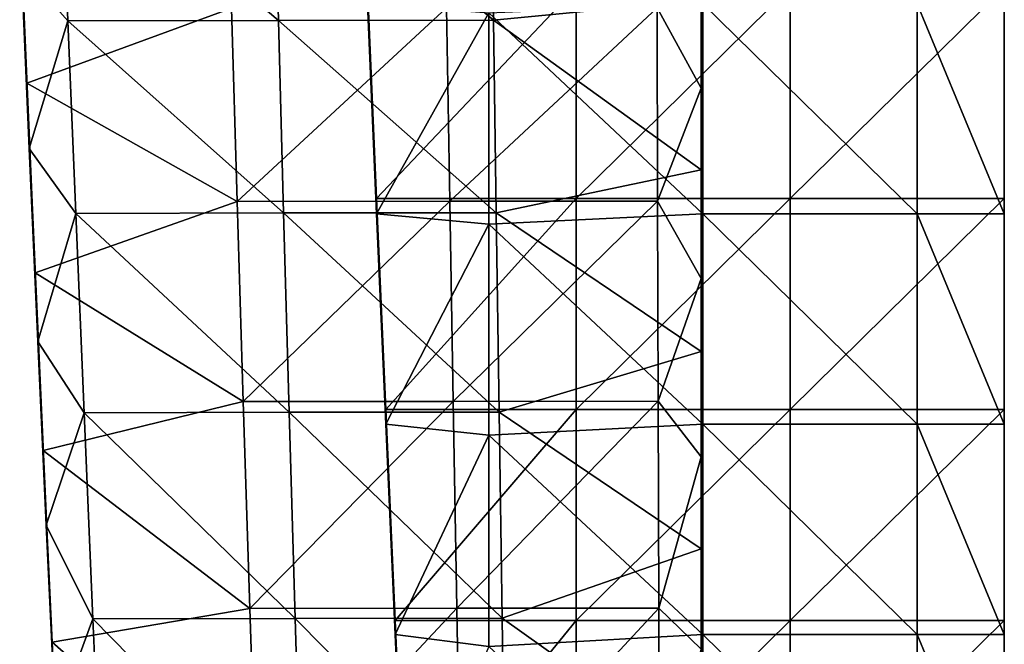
# Model space of a CAD drawing. Header units: millimetres. Extents: x -222 to 222, y 0 to 946.
# Tile 15 of 30: x 162 to 219, y 205 to 241. Entities that reach past the tile are written whole.
import ezdxf

# ---------------------------------------------------------------- set-up
doc = ezdxf.new("R2010")
doc.units = ezdxf.units.MM
doc.header["$LTSCALE"] = 102.491319
for name, color, linetype in [('1', 7, 'CONTINUOUS'), ('10', 7, 'CONTINUOUS'), ('2', 7, 'CONTINUOUS'), ('3', 7, 'CONTINUOUS'), ('4', 7, 'CONTINUOUS'), ('7', 7, 'CONTINUOUS'), ('8', 7, 'CONTINUOUS'), ('9', 7, 'CONTINUOUS')]:
    doc.layers.add(name, color=color, linetype=linetype)

msp = doc.modelspace()

# ---------------------------------------------------------------- linework, layer by layer
at = {"layer": '1', "linetype": 'Continuous'}
for points in [[(182.567, 230.869, -14.092), (194.046, 243.02, -14.092), (182.033, 243.02, -14.092), (182.567, 230.869, -14.092)], [(194.046, 230.869, -14.092), (194.046, 243.02, -14.092), (182.567, 230.869, -14.092), (194.046, 230.869, -14.092)], [(206.379, 230.869, -14.092), (206.379, 243.02, -14.092), (194.046, 230.869, -14.092), (206.379, 230.869, -14.092)], [(194.046, 230.869, -14.092), (206.379, 243.02, -14.092), (194.046, 243.02, -14.092), (194.046, 230.869, -14.092)], [(206.379, 243.02, -14.092), (206.379, 230.869, -14.092), (218.7, 243.02, -14.092), (206.379, 243.02, -14.092)], [(218.7, 243.02, -14.092), (206.379, 230.869, -14.092), (218.7, 230.869, -14.092), (218.7, 243.02, -14.092)], [(183.1, 218.718, -14.092), (194.046, 230.869, -14.092), (182.567, 230.869, -14.092), (183.1, 218.718, -14.092)], [(194.046, 218.718, -14.092), (194.046, 230.869, -14.092), (183.1, 218.718, -14.092), (194.046, 218.718, -14.092)], [(206.379, 218.718, -14.092), (206.379, 230.869, -14.092), (194.046, 218.718, -14.092), (206.379, 218.718, -14.092)], [(194.046, 218.718, -14.092), (206.379, 230.869, -14.092), (194.046, 230.869, -14.092), (194.046, 218.718, -14.092)], [(206.379, 230.869, -14.092), (206.379, 218.718, -14.092), (218.7, 230.869, -14.092), (206.379, 230.869, -14.092)], [(218.7, 230.869, -14.092), (206.379, 218.718, -14.092), (218.7, 218.718, -14.092), (218.7, 230.869, -14.092)], [(183.633, 206.567, -14.092), (194.046, 218.718, -14.092), (183.1, 218.718, -14.092), (183.633, 206.567, -14.092)], [(194.046, 206.567, -14.092), (194.046, 218.718, -14.092), (183.633, 206.567, -14.092), (194.046, 206.567, -14.092)], [(206.379, 206.567, -14.092), (206.379, 218.718, -14.092), (194.046, 206.567, -14.092), (206.379, 206.567, -14.092)], [(194.046, 206.567, -14.092), (206.379, 218.718, -14.092), (194.046, 218.718, -14.092), (194.046, 206.567, -14.092)], [(206.379, 218.718, -14.092), (206.379, 206.567, -14.092), (218.7, 218.718, -14.092), (206.379, 218.718, -14.092)], [(218.7, 218.718, -14.092), (206.379, 206.567, -14.092), (218.7, 206.567, -14.092), (218.7, 218.718, -14.092)], [(184.167, 194.416, -14.092), (194.046, 206.567, -14.092), (183.633, 206.567, -14.092), (184.167, 194.416, -14.092)], [(194.046, 194.416, -14.092), (194.046, 206.567, -14.092), (184.167, 194.416, -14.092), (194.046, 194.416, -14.092)], [(206.379, 194.416, -14.092), (206.379, 206.567, -14.092), (194.046, 194.416, -14.092), (206.379, 194.416, -14.092)], [(194.046, 194.416, -14.092), (206.379, 206.567, -14.092), (194.046, 206.567, -14.092), (194.046, 194.416, -14.092)], [(206.379, 206.567, -14.092), (206.379, 194.416, -14.092), (218.7, 206.567, -14.092), (206.379, 206.567, -14.092)], [(218.7, 206.567, -14.092), (206.379, 194.416, -14.092), (218.7, 194.416, -14.092), (218.7, 206.567, -14.092)]]:
    msp.add_3dface(points, dxfattribs=at)
at = {"layer": '10', "linetype": 'Continuous'}
for points in [[(201.25, 247.22, -413.195), (201.25, 237.215, -414.587), (201.25, 241.649, -425.892), (201.25, 247.22, -413.195)], [(201.25, 232.526, -453.783), (201.25, 242.302, -452.811), (201.25, 241.191, -450.4), (201.25, 232.526, -453.783)], [(201.25, 237.215, -414.587), (201.25, 230.527, -427.332), (201.25, 241.649, -425.892), (201.25, 237.215, -414.587)], [(201.25, 230.527, -427.332), (201.25, 241.419, -438.282), (201.25, 241.649, -425.892), (201.25, 230.527, -427.332)], [(201.25, 230.312, -439.577), (201.25, 241.191, -450.4), (201.25, 241.419, -438.282), (201.25, 230.312, -439.577)], [(201.25, 230.312, -439.577), (201.25, 241.419, -438.282), (201.25, 230.527, -427.332), (201.25, 230.312, -439.577)], [(201.25, 230.098, -451.545), (201.25, 232.526, -453.783), (201.25, 241.191, -450.4), (201.25, 230.098, -451.545)], [(201.25, 230.098, -451.545), (201.25, 241.191, -450.4), (201.25, 230.312, -439.577), (201.25, 230.098, -451.545)], [(201.25, 237.215, -414.587), (201.25, 226.266, -416.181), (201.25, 230.527, -427.332), (201.25, 237.215, -414.587)], [(201.25, 222.069, -454.871), (201.25, 232.526, -453.783), (201.25, 230.098, -451.545), (201.25, 222.069, -454.871)], [(201.25, 226.266, -416.181), (201.25, 219.019, -428.895), (201.25, 230.527, -427.332), (201.25, 226.266, -416.181)], [(201.25, 219.019, -428.895), (201.25, 230.312, -439.577), (201.25, 230.527, -427.332), (201.25, 219.019, -428.895)], [(201.25, 218.818, -440.981), (201.25, 230.098, -451.545), (201.25, 230.312, -439.577), (201.25, 218.818, -440.981)], [(201.25, 218.818, -440.981), (201.25, 230.312, -439.577), (201.25, 219.019, -428.895), (201.25, 218.818, -440.981)], [(201.25, 218.619, -452.789), (201.25, 222.069, -454.871), (201.25, 230.098, -451.545), (201.25, 218.619, -452.789)], [(201.25, 218.619, -452.789), (201.25, 230.098, -451.545), (201.25, 218.818, -440.981), (201.25, 218.619, -452.789)], [(201.25, 226.266, -416.181), (201.25, 215.996, -417.739), (201.25, 219.019, -428.895), (201.25, 226.266, -416.181)], [(201.25, 210.691, -456.107), (201.25, 222.069, -454.871), (201.25, 218.619, -452.789), (201.25, 210.691, -456.107)], [(201.25, 215.996, -417.739), (201.25, 207.123, -430.581), (201.25, 219.019, -428.895), (201.25, 215.996, -417.739)], [(201.25, 207.123, -430.581), (201.25, 218.818, -440.981), (201.25, 219.019, -428.895), (201.25, 207.123, -430.581)], [(201.25, 206.937, -442.495), (201.25, 218.619, -452.789), (201.25, 218.818, -440.981), (201.25, 206.937, -442.495)], [(201.25, 206.937, -442.495), (201.25, 218.818, -440.981), (201.25, 207.123, -430.581), (201.25, 206.937, -442.495)], [(201.25, 206.752, -454.132), (201.25, 210.691, -456.107), (201.25, 218.619, -452.789), (201.25, 206.752, -454.132)], [(201.25, 206.752, -454.132), (201.25, 218.619, -452.789), (201.25, 206.937, -442.495), (201.25, 206.752, -454.132)], [(201.25, 215.996, -417.739), (201.25, 204.93, -419.48), (201.25, 207.123, -430.581), (201.25, 215.996, -417.739)], [(201.25, 198.548, -457.48), (201.25, 210.691, -456.107), (201.25, 206.752, -454.132), (201.25, 198.548, -457.48)], [(201.25, 204.93, -419.48), (201.25, 194.842, -432.39), (201.25, 207.123, -430.581), (201.25, 204.93, -419.48)], [(201.25, 194.842, -432.39), (201.25, 206.937, -442.495), (201.25, 207.123, -430.581), (201.25, 194.842, -432.39)], [(201.25, 194.67, -444.118), (201.25, 206.752, -454.132), (201.25, 206.937, -442.495), (201.25, 194.67, -444.118)], [(201.25, 194.67, -444.118), (201.25, 206.937, -442.495), (201.25, 194.842, -432.39), (201.25, 194.67, -444.118)], [(201.25, 194.499, -455.572), (201.25, 198.548, -457.48), (201.25, 206.752, -454.132), (201.25, 194.499, -455.572)], [(201.25, 194.499, -455.572), (201.25, 206.752, -454.132), (201.25, 194.67, -444.118), (201.25, 194.499, -455.572)]]:
    msp.add_3dface(points, dxfattribs=at)
at = {"layer": '2', "linetype": 'Continuous'}
for points in [[(182.567, 230.869, -14.092), (182.033, 243.02, -14.092), (182.567, 230.548, -27.182), (182.567, 230.869, -14.092)], [(182.567, 230.548, -27.182), (182.033, 243.02, -14.092), (182.033, 242.682, -27.375), (182.567, 230.548, -27.182)], [(182.567, 230.548, -27.182), (182.033, 242.682, -27.375), (182.567, 230.227, -40.286), (182.567, 230.548, -27.182)], [(182.567, 230.227, -40.286), (182.033, 242.682, -27.375), (182.033, 242.344, -40.672), (182.567, 230.227, -40.286)], [(182.567, 230.227, -40.286), (182.033, 242.344, -40.672), (182.567, 229.983, -50.211), (182.567, 230.227, -40.286)], [(182.567, 229.983, -50.211), (182.033, 242.344, -40.672), (182.033, 242.087, -50.743), (182.567, 229.983, -50.211)], [(183.1, 218.718, -14.092), (182.567, 230.869, -14.092), (183.1, 218.414, -26.989), (183.1, 218.718, -14.092)], [(183.1, 218.414, -26.989), (182.567, 230.869, -14.092), (182.567, 230.548, -27.182), (183.1, 218.414, -26.989)], [(183.1, 218.414, -26.989), (182.567, 230.548, -27.182), (183.1, 218.109, -39.899), (183.1, 218.414, -26.989)], [(183.1, 218.109, -39.899), (182.567, 230.548, -27.182), (182.567, 230.227, -40.286), (183.1, 218.109, -39.899)], [(183.1, 218.109, -39.899), (182.567, 230.227, -40.286), (183.1, 217.879, -49.678), (183.1, 218.109, -39.899)], [(183.1, 217.879, -49.678), (182.567, 230.227, -40.286), (182.567, 229.983, -50.211), (183.1, 217.879, -49.678)], [(183.633, 206.567, -14.092), (183.1, 218.718, -14.092), (183.633, 206.28, -26.796), (183.633, 206.567, -14.092)], [(183.633, 206.28, -26.796), (183.1, 218.718, -14.092), (183.1, 218.414, -26.989), (183.633, 206.28, -26.796)], [(183.633, 206.28, -26.796), (183.1, 218.414, -26.989), (183.633, 205.992, -39.513), (183.633, 206.28, -26.796)], [(183.633, 205.992, -39.513), (183.1, 218.414, -26.989), (183.1, 218.109, -39.899), (183.633, 205.992, -39.513)], [(183.633, 205.992, -39.513), (183.1, 218.109, -39.899), (183.633, 205.774, -49.146), (183.633, 205.992, -39.513)], [(183.633, 205.774, -49.146), (183.1, 218.109, -39.899), (183.1, 217.879, -49.678), (183.633, 205.774, -49.146)], [(184.167, 194.416, -14.092), (183.633, 206.567, -14.092), (184.167, 194.146, -26.603), (184.167, 194.416, -14.092)], [(184.167, 194.146, -26.603), (183.633, 206.567, -14.092), (183.633, 206.28, -26.796), (184.167, 194.146, -26.603)], [(184.167, 194.146, -26.603), (183.633, 206.28, -26.796), (184.167, 193.875, -39.127), (184.167, 194.146, -26.603)], [(184.167, 193.875, -39.127), (183.633, 206.28, -26.796), (183.633, 205.992, -39.513), (184.167, 193.875, -39.127)], [(184.167, 193.875, -39.127), (183.633, 205.992, -39.513), (184.167, 193.67, -48.613), (184.167, 193.875, -39.127)], [(184.167, 193.67, -48.613), (183.633, 205.992, -39.513), (183.633, 205.774, -49.146), (184.167, 193.67, -48.613)]]:
    msp.add_3dface(points, dxfattribs=at)
at = {"layer": '3', "linetype": 'Continuous'}
for points in [[(182.567, 229.983, -50.211), (182.033, 242.087, -50.743), (189.021, 241.553, -50.72), (182.567, 229.983, -50.211)], [(201.354, 242.087, -50.743), (201.354, 229.983, -50.211), (189.021, 241.553, -50.72), (201.354, 242.087, -50.743)], [(201.354, 229.983, -50.211), (201.354, 242.087, -50.743), (213.687, 229.983, -50.211), (201.354, 229.983, -50.211)], [(213.687, 229.983, -50.211), (201.354, 242.087, -50.743), (213.687, 242.087, -50.743), (213.687, 229.983, -50.211)], [(213.687, 229.983, -50.211), (213.687, 242.087, -50.743), (218.7, 229.983, -50.211), (213.687, 229.983, -50.211)], [(218.7, 229.983, -50.211), (213.687, 242.087, -50.743), (218.7, 242.087, -50.743), (218.7, 229.983, -50.211)], [(182.567, 229.983, -50.211), (189.021, 241.553, -50.72), (189.021, 229.395, -50.185), (182.567, 229.983, -50.211)], [(189.021, 241.553, -50.72), (201.354, 229.983, -50.211), (189.021, 229.395, -50.185), (189.021, 241.553, -50.72)], [(183.1, 217.879, -49.678), (182.567, 229.983, -50.211), (189.021, 229.395, -50.185), (183.1, 217.879, -49.678)], [(201.354, 229.983, -50.211), (201.354, 217.879, -49.678), (189.021, 229.395, -50.185), (201.354, 229.983, -50.211)], [(201.354, 217.879, -49.678), (201.354, 229.983, -50.211), (213.687, 217.879, -49.678), (201.354, 217.879, -49.678)], [(213.687, 217.879, -49.678), (201.354, 229.983, -50.211), (213.687, 229.983, -50.211), (213.687, 217.879, -49.678)], [(213.687, 217.879, -49.678), (213.687, 229.983, -50.211), (218.7, 217.879, -49.678), (213.687, 217.879, -49.678)], [(218.7, 217.879, -49.678), (213.687, 229.983, -50.211), (218.7, 229.983, -50.211), (218.7, 217.879, -49.678)], [(183.1, 217.879, -49.678), (189.021, 229.395, -50.185), (189.021, 217.237, -49.65), (183.1, 217.879, -49.678)], [(189.021, 229.395, -50.185), (201.354, 217.879, -49.678), (189.021, 217.237, -49.65), (189.021, 229.395, -50.185)], [(183.633, 205.774, -49.146), (183.1, 217.879, -49.678), (189.021, 217.237, -49.65), (183.633, 205.774, -49.146)], [(201.354, 217.879, -49.678), (201.354, 205.774, -49.146), (189.021, 217.237, -49.65), (201.354, 217.879, -49.678)], [(201.354, 205.774, -49.146), (201.354, 217.879, -49.678), (213.687, 205.774, -49.146), (201.354, 205.774, -49.146)], [(213.687, 205.774, -49.146), (201.354, 217.879, -49.678), (213.687, 217.879, -49.678), (213.687, 205.774, -49.146)], [(213.687, 205.774, -49.146), (213.687, 217.879, -49.678), (218.7, 205.774, -49.146), (213.687, 205.774, -49.146)], [(218.7, 205.774, -49.146), (213.687, 217.879, -49.678), (218.7, 217.879, -49.678), (218.7, 205.774, -49.146)], [(183.633, 205.774, -49.146), (189.021, 217.237, -49.65), (189.021, 205.08, -49.115), (183.633, 205.774, -49.146)], [(189.021, 217.237, -49.65), (201.354, 205.774, -49.146), (189.021, 205.08, -49.115), (189.021, 217.237, -49.65)], [(184.167, 193.67, -48.613), (183.633, 205.774, -49.146), (189.021, 205.08, -49.115), (184.167, 193.67, -48.613)], [(201.354, 205.774, -49.146), (201.354, 193.67, -48.613), (189.021, 205.08, -49.115), (201.354, 205.774, -49.146)], [(201.354, 193.67, -48.613), (201.354, 205.774, -49.146), (213.687, 193.67, -48.613), (201.354, 193.67, -48.613)], [(213.687, 193.67, -48.613), (201.354, 205.774, -49.146), (213.687, 205.774, -49.146), (213.687, 193.67, -48.613)], [(213.687, 193.67, -48.613), (213.687, 205.774, -49.146), (218.7, 193.67, -48.613), (213.687, 193.67, -48.613)], [(218.7, 193.67, -48.613), (213.687, 205.774, -49.146), (218.7, 205.774, -49.146), (218.7, 193.67, -48.613)]]:
    msp.add_3dface(points, dxfattribs=at)
at = {"layer": '4', "linetype": 'Continuous'}
for points in [[(218.7, 243.02, -14.092), (218.7, 230.869, -14.092), (218.7, 242.909, -19.082), (218.7, 243.02, -14.092)], [(218.7, 230.869, -14.092), (218.7, 230.764, -19.082), (218.7, 242.909, -19.082), (218.7, 230.869, -14.092)], [(218.7, 230.764, -19.082), (218.7, 242.635, -31.415), (218.7, 242.909, -19.082), (218.7, 230.764, -19.082)], [(218.7, 242.635, -31.415), (218.7, 230.503, -31.415), (218.7, 241.608, -43.748), (218.7, 242.635, -31.415)], [(218.7, 230.503, -31.415), (218.7, 242.635, -31.415), (218.7, 230.764, -19.082), (218.7, 230.503, -31.415)], [(218.7, 229.983, -50.211), (218.7, 242.087, -50.743), (218.7, 241.608, -43.748), (218.7, 229.983, -50.211)], [(218.7, 229.983, -50.211), (218.7, 241.608, -43.748), (218.7, 229.414, -43.748), (218.7, 229.983, -50.211)], [(218.7, 241.608, -43.748), (218.7, 230.503, -31.415), (218.7, 229.414, -43.748), (218.7, 241.608, -43.748)], [(218.7, 230.869, -14.092), (218.7, 218.718, -14.092), (218.7, 230.764, -19.082), (218.7, 230.869, -14.092)], [(218.7, 218.718, -14.092), (218.7, 218.618, -19.082), (218.7, 230.764, -19.082), (218.7, 218.718, -14.092)], [(218.7, 218.618, -19.082), (218.7, 230.503, -31.415), (218.7, 230.764, -19.082), (218.7, 218.618, -19.082)], [(218.7, 230.503, -31.415), (218.7, 218.372, -31.415), (218.7, 229.414, -43.748), (218.7, 230.503, -31.415)], [(218.7, 218.372, -31.415), (218.7, 230.503, -31.415), (218.7, 218.618, -19.082), (218.7, 218.372, -31.415)], [(218.7, 217.879, -49.678), (218.7, 229.983, -50.211), (218.7, 229.414, -43.748), (218.7, 217.879, -49.678)], [(218.7, 217.879, -49.678), (218.7, 229.414, -43.748), (218.7, 217.221, -43.748), (218.7, 217.879, -49.678)], [(218.7, 229.414, -43.748), (218.7, 218.372, -31.415), (218.7, 217.221, -43.748), (218.7, 229.414, -43.748)], [(218.7, 218.718, -14.092), (218.7, 206.567, -14.092), (218.7, 218.618, -19.082), (218.7, 218.718, -14.092)], [(218.7, 206.567, -14.092), (218.7, 206.473, -19.082), (218.7, 218.618, -19.082), (218.7, 206.567, -14.092)], [(218.7, 206.473, -19.082), (218.7, 218.372, -31.415), (218.7, 218.618, -19.082), (218.7, 206.473, -19.082)], [(218.7, 218.372, -31.415), (218.7, 206.24, -31.415), (218.7, 217.221, -43.748), (218.7, 218.372, -31.415)], [(218.7, 206.24, -31.415), (218.7, 218.372, -31.415), (218.7, 206.473, -19.082), (218.7, 206.24, -31.415)], [(218.7, 205.774, -49.146), (218.7, 217.879, -49.678), (218.7, 217.221, -43.748), (218.7, 205.774, -49.146)], [(218.7, 205.774, -49.146), (218.7, 217.221, -43.748), (218.7, 205.028, -43.748), (218.7, 205.774, -49.146)], [(218.7, 217.221, -43.748), (218.7, 206.24, -31.415), (218.7, 205.028, -43.748), (218.7, 217.221, -43.748)], [(218.7, 206.567, -14.092), (218.7, 194.416, -14.092), (218.7, 206.473, -19.082), (218.7, 206.567, -14.092)], [(218.7, 194.416, -14.092), (218.7, 194.327, -19.082), (218.7, 206.473, -19.082), (218.7, 194.416, -14.092)], [(218.7, 194.327, -19.082), (218.7, 206.24, -31.415), (218.7, 206.473, -19.082), (218.7, 194.327, -19.082)], [(218.7, 206.24, -31.415), (218.7, 194.108, -31.415), (218.7, 205.028, -43.748), (218.7, 206.24, -31.415)], [(218.7, 194.108, -31.415), (218.7, 206.24, -31.415), (218.7, 194.327, -19.082), (218.7, 194.108, -31.415)], [(218.7, 193.67, -48.613), (218.7, 205.774, -49.146), (218.7, 205.028, -43.748), (218.7, 193.67, -48.613)]]:
    msp.add_3dface(points, dxfattribs=at)
at = {"layer": '7', "linetype": 'Continuous'}
for points in [[(164.383, 251.808, -451.908), (164.795, 241.105, -452.923), (162.128, 244.106, -452.631), (164.383, 251.808, -451.908)], [(176.91, 241.126, -452.923), (164.383, 251.808, -451.908), (176.637, 251.829, -451.908), (176.91, 241.126, -452.923)], [(164.795, 241.105, -452.923), (164.383, 251.808, -451.908), (176.91, 241.126, -452.923), (164.795, 241.105, -452.923)], [(189.302, 241.139, -452.924), (176.637, 251.829, -451.908), (189.16, 251.841, -451.909), (189.302, 241.139, -452.924)], [(176.91, 241.126, -452.923), (176.637, 251.829, -451.908), (189.302, 241.139, -452.924), (176.91, 241.126, -452.923)], [(189.302, 241.139, -452.924), (189.16, 251.841, -451.909), (201.25, 242.302, -452.811), (189.302, 241.139, -452.924)], [(162.128, 244.106, -452.631), (164.795, 241.105, -452.923), (162.57, 233.752, -453.653), (162.128, 244.106, -452.631)], [(201.25, 232.526, -453.783), (189.302, 241.139, -452.924), (201.25, 242.302, -452.811), (201.25, 232.526, -453.783)], [(164.795, 241.105, -452.923), (165.241, 230.015, -454.035), (162.57, 233.752, -453.653), (164.795, 241.105, -452.923)], [(177.207, 230.037, -454.035), (164.795, 241.105, -452.923), (176.91, 241.126, -452.923), (177.207, 230.037, -454.035)], [(165.241, 230.015, -454.035), (164.795, 241.105, -452.923), (177.207, 230.037, -454.035), (165.241, 230.015, -454.035)], [(189.453, 230.05, -454.036), (176.91, 241.126, -452.923), (189.302, 241.139, -452.924), (189.453, 230.05, -454.036)], [(177.207, 230.037, -454.035), (176.91, 241.126, -452.923), (189.453, 230.05, -454.036), (177.207, 230.037, -454.035)], [(189.453, 230.05, -454.036), (189.302, 241.139, -452.924), (201.25, 232.526, -453.783), (189.453, 230.05, -454.036)], [(162.57, 233.752, -453.653), (165.241, 230.015, -454.035), (163.063, 222.646, -454.804), (162.57, 233.752, -453.653)], [(201.25, 222.069, -454.871), (189.453, 230.05, -454.036), (201.25, 232.526, -453.783), (201.25, 222.069, -454.871)], [(165.241, 230.015, -454.035), (165.721, 218.538, -455.243), (163.063, 222.646, -454.804), (165.241, 230.015, -454.035)], [(177.527, 218.56, -455.244), (165.241, 230.015, -454.035), (177.207, 230.037, -454.035), (177.527, 218.56, -455.244)], [(165.721, 218.538, -455.243), (165.241, 230.015, -454.035), (177.527, 218.56, -455.244), (165.721, 218.538, -455.243)], [(189.614, 218.573, -455.245), (177.207, 230.037, -454.035), (189.453, 230.05, -454.036), (189.614, 218.573, -455.245)], [(177.527, 218.56, -455.244), (177.207, 230.037, -454.035), (189.614, 218.573, -455.245), (177.527, 218.56, -455.244)], [(189.614, 218.573, -455.245), (189.453, 230.05, -454.036), (201.25, 222.069, -454.871), (189.614, 218.573, -455.245)], [(163.063, 222.646, -454.804), (165.721, 218.538, -455.243), (163.548, 212.06, -455.949), (163.063, 222.646, -454.804)], [(201.25, 210.691, -456.107), (189.614, 218.573, -455.245), (201.25, 222.069, -454.871), (201.25, 210.691, -456.107)], [(165.721, 218.538, -455.243), (166.235, 206.675, -456.549), (163.548, 212.06, -455.949), (165.721, 218.538, -455.243)], [(177.87, 206.697, -456.55), (165.721, 218.538, -455.243), (177.527, 218.56, -455.244), (177.87, 206.697, -456.55)], [(166.235, 206.675, -456.549), (165.721, 218.538, -455.243), (177.87, 206.697, -456.55), (166.235, 206.675, -456.549)], [(189.784, 206.71, -456.55), (177.527, 218.56, -455.244), (189.614, 218.573, -455.245), (189.784, 206.71, -456.55)], [(177.87, 206.697, -456.55), (177.527, 218.56, -455.244), (189.784, 206.71, -456.55), (177.87, 206.697, -456.55)], [(189.784, 206.71, -456.55), (189.614, 218.573, -455.245), (201.25, 210.691, -456.107), (189.784, 206.71, -456.55)], [(163.548, 212.06, -455.949), (166.235, 206.675, -456.549), (164.081, 200.789, -457.216), (163.548, 212.06, -455.949)], [(201.25, 198.548, -457.48), (189.784, 206.71, -456.55), (201.25, 210.691, -456.107), (201.25, 198.548, -457.48)], [(166.235, 206.675, -456.549), (166.783, 194.426, -457.952), (164.081, 200.789, -457.216), (166.235, 206.675, -456.549)], [(178.236, 194.447, -457.952), (166.235, 206.675, -456.549), (177.87, 206.697, -456.55), (178.236, 194.447, -457.952)], [(166.783, 194.426, -457.952), (166.235, 206.675, -456.549), (178.236, 194.447, -457.952), (166.783, 194.426, -457.952)], [(189.964, 194.46, -457.953), (177.87, 206.697, -456.55), (189.784, 206.71, -456.55), (189.964, 194.46, -457.953)], [(178.236, 194.447, -457.952), (177.87, 206.697, -456.55), (189.964, 194.46, -457.953), (178.236, 194.447, -457.952)], [(189.964, 194.46, -457.953), (189.784, 206.71, -456.55), (201.25, 198.548, -457.48), (189.964, 194.46, -457.953)]]:
    msp.add_3dface(points, dxfattribs=at)
at = {"layer": '8', "linetype": 'Continuous'}
for points in [[(162.018, 247.469, -413.154), (162.254, 241.77, -416.457), (162.438, 237.506, -414.538), (162.018, 247.469, -413.154)], [(162.128, 244.106, -452.631), (162.57, 233.752, -453.653), (162.254, 241.324, -440.968), (162.128, 244.106, -452.631)], [(162.254, 241.77, -416.457), (162.734, 230.636, -418.015), (162.438, 237.506, -414.538), (162.254, 241.77, -416.457)], [(162.734, 230.636, -418.015), (162.254, 241.77, -416.457), (162.734, 230.436, -429.987), (162.734, 230.636, -418.015)], [(162.734, 230.436, -429.987), (162.254, 241.77, -416.457), (162.254, 241.556, -428.578), (162.734, 230.436, -429.987)], [(162.734, 230.436, -429.987), (162.254, 241.556, -428.578), (162.734, 230.22, -442.231), (162.734, 230.436, -429.987)], [(162.734, 230.22, -442.231), (162.254, 241.556, -428.578), (162.254, 241.324, -440.968), (162.734, 230.22, -442.231)], [(162.57, 233.752, -453.653), (162.734, 230.22, -442.231), (162.254, 241.324, -440.968), (162.57, 233.752, -453.653)], [(162.438, 237.506, -414.538), (162.734, 230.636, -418.015), (162.915, 226.596, -416.124), (162.438, 237.506, -414.538)], [(162.57, 233.752, -453.653), (163.063, 222.646, -454.804), (162.734, 230.22, -442.231), (162.57, 233.752, -453.653)], [(162.734, 230.636, -418.015), (163.25, 219.116, -419.703), (162.915, 226.596, -416.124), (162.734, 230.636, -418.015)], [(163.25, 219.116, -419.703), (162.734, 230.636, -418.015), (163.25, 218.931, -431.515), (163.25, 219.116, -419.703)], [(163.25, 218.931, -431.515), (162.734, 230.636, -418.015), (162.734, 230.436, -429.987), (163.25, 218.931, -431.515)], [(163.25, 218.931, -431.515), (162.734, 230.436, -429.987), (163.25, 218.729, -443.601), (163.25, 218.931, -431.515)], [(163.25, 218.729, -443.601), (162.734, 230.436, -429.987), (162.734, 230.22, -442.231), (163.25, 218.729, -443.601)], [(163.063, 222.646, -454.804), (163.25, 218.729, -443.601), (162.734, 230.22, -442.231), (163.063, 222.646, -454.804)], [(162.915, 226.596, -416.124), (163.25, 219.116, -419.703), (163.378, 216.358, -417.675), (162.915, 226.596, -416.124)], [(163.063, 222.646, -454.804), (163.548, 212.06, -455.949), (163.25, 218.729, -443.601), (163.063, 222.646, -454.804)], [(163.25, 219.116, -419.703), (163.801, 207.21, -421.523), (163.378, 216.358, -417.675), (163.25, 219.116, -419.703)], [(163.801, 207.21, -421.523), (163.25, 219.116, -419.703), (163.801, 207.039, -433.163), (163.801, 207.21, -421.523)], [(163.801, 207.039, -433.163), (163.25, 219.116, -419.703), (163.25, 218.931, -431.515), (163.801, 207.039, -433.163)], [(163.801, 207.039, -433.163), (163.25, 218.931, -431.515), (163.801, 206.851, -445.077), (163.801, 207.039, -433.163)], [(163.801, 206.851, -445.077), (163.25, 218.931, -431.515), (163.25, 218.729, -443.601), (163.801, 206.851, -445.077)], [(163.548, 212.06, -455.949), (163.801, 206.851, -445.077), (163.25, 218.729, -443.601), (163.548, 212.06, -455.949)], [(163.378, 216.358, -417.675), (163.801, 207.21, -421.523), (163.891, 205.325, -419.408), (163.378, 216.358, -417.675)], [(163.548, 212.06, -455.949), (164.081, 200.789, -457.216), (163.801, 206.851, -445.077), (163.548, 212.06, -455.949)], [(163.801, 207.21, -421.523), (164.388, 194.917, -423.473), (163.891, 205.325, -419.408), (163.801, 207.21, -421.523)], [(164.388, 194.917, -423.473), (163.801, 207.21, -421.523), (164.388, 194.761, -434.932), (164.388, 194.917, -423.473)], [(164.388, 194.761, -434.932), (163.801, 207.21, -421.523), (163.801, 207.039, -433.163), (164.388, 194.761, -434.932)], [(164.388, 194.761, -434.932), (163.801, 207.039, -433.163), (164.388, 194.587, -446.659), (164.388, 194.761, -434.932)], [(164.388, 194.587, -446.659), (163.801, 207.039, -433.163), (163.801, 206.851, -445.077), (164.388, 194.587, -446.659)], [(164.081, 200.789, -457.216), (164.388, 194.587, -446.659), (163.801, 206.851, -445.077), (164.081, 200.789, -457.216)], [(163.891, 205.325, -419.408), (164.388, 194.917, -423.473), (164.465, 193.362, -421.352), (163.891, 205.325, -419.408)]]:
    msp.add_3dface(points, dxfattribs=at)
at = {"layer": '9', "linetype": 'Continuous'}
for points in [[(162.018, 247.469, -413.154), (162.438, 237.506, -414.538), (174.203, 241.835, -413.932), (162.018, 247.469, -413.154)], [(201.25, 247.22, -413.195), (198.707, 241.856, -413.933), (201.25, 237.215, -414.587), (201.25, 247.22, -413.195)], [(162.438, 237.506, -414.538), (174.532, 230.698, -415.524), (174.203, 241.835, -413.932), (162.438, 237.506, -414.538)], [(174.532, 230.698, -415.524), (186.595, 241.85, -413.933), (174.203, 241.835, -413.932), (174.532, 230.698, -415.524)], [(186.778, 230.713, -415.524), (186.595, 241.85, -413.933), (174.532, 230.698, -415.524), (186.778, 230.713, -415.524)], [(186.778, 230.713, -415.524), (198.707, 241.856, -413.933), (186.595, 241.85, -413.933), (186.778, 230.713, -415.524)], [(198.741, 230.719, -415.524), (198.707, 241.856, -413.933), (186.778, 230.713, -415.524), (198.741, 230.719, -415.524)], [(198.707, 241.856, -413.933), (198.741, 230.719, -415.524), (201.25, 237.215, -414.587), (198.707, 241.856, -413.933)], [(162.438, 237.506, -414.538), (162.915, 226.596, -416.124), (174.532, 230.698, -415.524), (162.438, 237.506, -414.538)], [(201.25, 237.215, -414.587), (198.741, 230.719, -415.524), (201.25, 226.266, -416.181), (201.25, 237.215, -414.587)], [(162.915, 226.596, -416.124), (174.887, 219.175, -417.247), (174.532, 230.698, -415.524), (162.915, 226.596, -416.124)], [(174.887, 219.175, -417.247), (186.778, 230.713, -415.524), (174.532, 230.698, -415.524), (174.887, 219.175, -417.247)], [(186.974, 219.19, -417.248), (186.778, 230.713, -415.524), (174.887, 219.175, -417.247), (186.974, 219.19, -417.248)], [(186.974, 219.19, -417.248), (198.741, 230.719, -415.524), (186.778, 230.713, -415.524), (186.974, 219.19, -417.248)], [(198.776, 219.196, -417.248), (198.741, 230.719, -415.524), (186.974, 219.19, -417.248), (198.776, 219.196, -417.248)], [(198.741, 230.719, -415.524), (198.776, 219.196, -417.248), (201.25, 226.266, -416.181), (198.741, 230.719, -415.524)], [(162.915, 226.596, -416.124), (163.378, 216.358, -417.675), (174.887, 219.175, -417.247), (162.915, 226.596, -416.124)], [(201.25, 226.266, -416.181), (198.776, 219.196, -417.248), (201.25, 215.996, -417.739), (201.25, 226.266, -416.181)], [(163.378, 216.358, -417.675), (175.268, 207.265, -419.103), (174.887, 219.175, -417.247), (163.378, 216.358, -417.675)], [(175.268, 207.265, -419.103), (186.974, 219.19, -417.248), (174.887, 219.175, -417.247), (175.268, 207.265, -419.103)], [(187.182, 207.28, -419.104), (186.974, 219.19, -417.248), (175.268, 207.265, -419.103), (187.182, 207.28, -419.104)], [(187.182, 207.28, -419.104), (198.776, 219.196, -417.248), (186.974, 219.19, -417.248), (187.182, 207.28, -419.104)], [(198.813, 207.286, -419.104), (198.776, 219.196, -417.248), (187.182, 207.28, -419.104), (198.813, 207.286, -419.104)], [(198.776, 219.196, -417.248), (198.813, 207.286, -419.104), (201.25, 215.996, -417.739), (198.776, 219.196, -417.248)], [(163.378, 216.358, -417.675), (163.891, 205.325, -419.408), (175.268, 207.265, -419.103), (163.378, 216.358, -417.675)], [(201.25, 215.996, -417.739), (198.813, 207.286, -419.104), (201.25, 204.93, -419.48), (201.25, 215.996, -417.739)], [(163.891, 205.325, -419.408), (175.674, 194.97, -421.092), (175.268, 207.265, -419.103), (163.891, 205.325, -419.408)], [(175.674, 194.97, -421.092), (187.182, 207.28, -419.104), (175.268, 207.265, -419.103), (175.674, 194.97, -421.092)], [(187.403, 194.985, -421.092), (187.182, 207.28, -419.104), (175.674, 194.97, -421.092), (187.403, 194.985, -421.092)], [(187.403, 194.985, -421.092), (198.813, 207.286, -419.104), (187.182, 207.28, -419.104), (187.403, 194.985, -421.092)], [(198.851, 194.991, -421.093), (198.813, 207.286, -419.104), (187.403, 194.985, -421.092), (198.851, 194.991, -421.093)], [(198.813, 207.286, -419.104), (198.851, 194.991, -421.093), (201.25, 204.93, -419.48), (198.813, 207.286, -419.104)], [(163.891, 205.325, -419.408), (164.465, 193.362, -421.352), (175.674, 194.97, -421.092), (163.891, 205.325, -419.408)]]:
    msp.add_3dface(points, dxfattribs=at)

doc.saveas('drawing.dxf')
